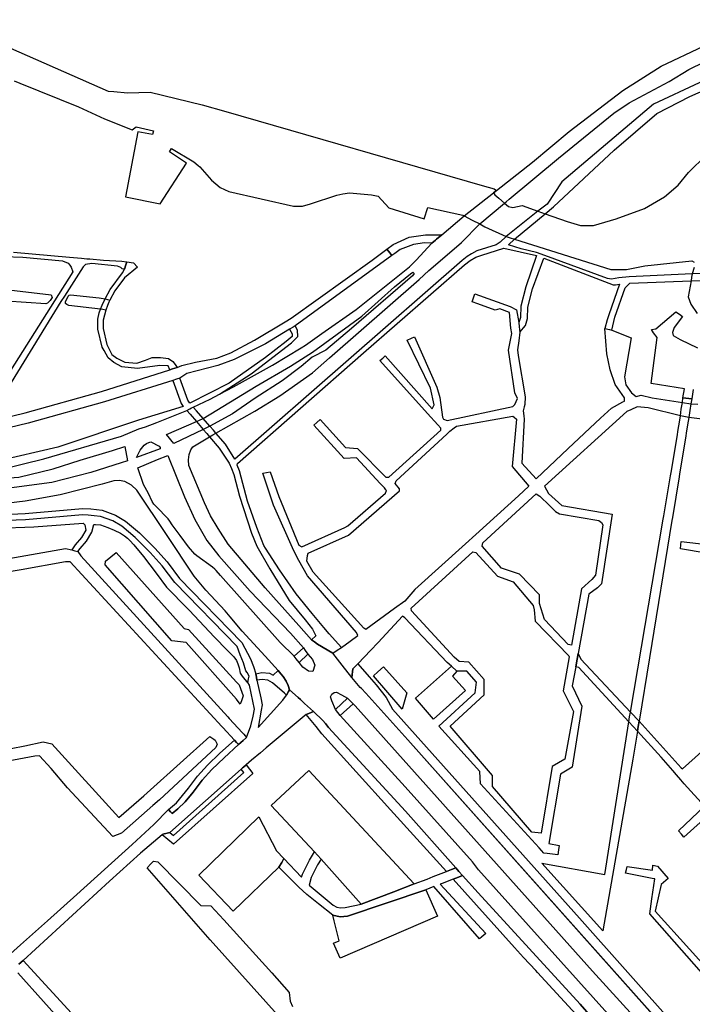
# Model space of a CAD drawing. Header units: metres. Extents: x 89872 to 99175, y 455036 to 468911.
# Tile 182 of 196: x 95569 to 96017, y 464638 to 465294. Entities that reach past the tile are written whole.
import ezdxf

# ---------------------------------------------------------------- set-up
doc = ezdxf.new("R2010")
doc.units = ezdxf.units.M
doc.layers.add('Waterdeel', color=7, linetype='Continuous', true_color=0x00aaff)
doc.layers.add('Wegdeel', color=7, linetype='Continuous', true_color=0x9a9a9a)
doc.layers.add('Wegdeel doorgaand', color=1, linetype='Continuous')

msp = doc.modelspace()

# ---------------------------------------------------------------- linework, layer by layer
at = {"layer": 'Waterdeel', "lineweight": -3}
for p, q in [((95545.7, 465115.68), (95589.79, 465110.59)), ((95586.09, 465104.57), (95559.8, 465106.47)), ((95587.16, 465105.06), (95586.09, 465104.57)), ((95588.98, 465106.93), (95587.16, 465105.06)), ((95590.32, 465108.84), (95588.98, 465106.93)), ((95589.79, 465110.59), (95590.32, 465108.84)), ((95599.18, 465104.89), (95599.2, 465105.93)), ((95600.08, 465104.08), (95599.18, 465104.89)), ((95599.2, 465105.93), (95600.97, 465109.65)), ((95600.97, 465109.65), (95601.63, 465110.36)), ((95601.63, 465110.36), (95602.53, 465110.63)), ((95602.53, 465110.63), (95621.72, 465108.72)), ((95621.72, 465108.72), (95625.63, 465107.9)), ((95625.63, 465107.9), (95627.23, 465107.49)), ((95627.23, 465107.49), (95628.8, 465107.14)), ((95628.11, 465105.77), (95627.24, 465103.46)), ((95628.8, 465107.14), (95628.11, 465105.77)), ((95601.46, 465103.46), (95600.08, 465104.08)), ((95622.52, 465101.01), (95601.46, 465103.46)), ((95624.09, 465100.82), (95622.52, 465101.01)), ((95626.07, 465100.45), (95624.09, 465100.82)), ((95627.24, 465103.46), (95626.07, 465100.45)), ((95992.87, 465088.01), (96006.18, 465099.35)), ((96006.18, 465099.35), (96008.58, 465097.66)), ((96010.65, 465096.21), (96005.06, 465088.74)), ((96008.58, 465097.66), (96010.65, 465096.21)), ((95989.85, 465087.53), (95992.87, 465088.01)), ((95991.14, 465085.24), (95989.85, 465087.53)), ((95993.62, 465082.24), (95991.14, 465085.24)), ((96005.06, 465088.74), (96003.81, 465085.6)), ((96003.81, 465085.6), (96004.43, 465083.43)), ((95989.67, 465051.48), (95993.62, 465082.24)), ((96004.43, 465083.43), (96008.91, 465080.78)), ((96008.91, 465080.78), (96020.6, 465075.32)), ((96011.84, 465047.93), (95989.67, 465051.48)), ((96010.86, 465042.06), (96011.84, 465047.93)), ((96017.73, 465047.56), (96016.7, 465041.22)), ((96010.44, 465038.95), (96010.86, 465042.06)), ((96016.7, 465041.22), (96010.86, 465042.06)), ((96010.86, 465042.06), (96016.7, 465041.22)), ((96016.7, 465041.22), (96016.18, 465038.06)), ((96009.21, 465029.99), (96009.73, 465034.39)), ((96009.73, 465034.39), (96010.44, 465038.95)), ((96015.45, 465033.53), (96014.71, 465028.99)), ((96016.18, 465038.06), (96015.45, 465033.53)), ((96007.53, 465019.56), (96008.8, 465027.03)), ((96008.8, 465027.03), (96009.21, 465029.99)), ((96014.3, 465026.51), (96013.01, 465018.61)), ((96014.71, 465028.99), (96014.3, 465026.51)), ((96002.9, 464992.26), (96007.16, 465017.4)), ((96007.16, 465017.4), (96007.53, 465019.56)), ((96012.67, 465016.5), (96008.57, 464991.3)), ((96013.01, 465018.61), (96012.67, 465016.5)), ((95997.99, 464963.34), (96002.53, 464990.12)), ((96002.53, 464990.12), (96002.9, 464992.26)), ((96008.24, 464989.25), (96003.85, 464962.29)), ((96008.57, 464991.3), (96008.24, 464989.25)), ((95975.8, 464832.65), (95997.63, 464961.22)), ((95997.63, 464961.22), (95997.99, 464963.34)), ((96003.85, 464962.29), (96003.51, 464960.18)), ((96003.51, 464960.18), (95988.62, 464868.71)), ((95625.95, 464933.15), (95632.96, 464938.9)), ((95632.96, 464938.9), (95678.27, 464888.41)), ((95625.74, 464930.74), (95625.95, 464933.15)), ((95670.2, 464880.09), (95625.74, 464930.74)), ((95678.27, 464888.41), (95681.27, 464887.61)), ((95681.27, 464887.61), (95713.14, 464852.63)), ((95679.74, 464879.01), (95670.2, 464880.09)), ((95713.19, 464841.28), (95679.74, 464879.01)), ((95807.54, 464859.38), (95811.29, 464862.67)), ((95811.29, 464862.67), (95826.88, 464845.45)), ((95988.62, 464868.71), (95981.59, 464826.48)), ((95804.57, 464856.79), (95807.54, 464859.38)), ((95823.73, 464834.53), (95804.57, 464856.79)), ((95713.14, 464852.63), (95715.01, 464850.82)), ((95715.01, 464850.82), (95717.67, 464843.43)), ((95717.67, 464843.43), (95716.5, 464840.12)), ((95826.88, 464845.45), (95823.73, 464834.53)), ((95715.59, 464837.83), (95713.19, 464841.28)), ((95716.5, 464840.12), (95715.59, 464837.83)), ((95974.68, 464826.13), (95975.24, 464829.38)), ((95975.24, 464829.38), (95975.8, 464832.65)), ((95958.71, 464724.38), (95974.68, 464826.13)), ((95981.01, 464823.03), (95980.48, 464819.82)), ((95981.59, 464826.48), (95981.01, 464823.03)), ((95655.95, 464780.81), (95695.4, 464816.36)), ((95695.4, 464816.36), (95698.1, 464814.56)), ((95980.48, 464819.82), (95977.39, 464801.22)), ((95536.79, 464803.03), (95572.08, 464810.24)), ((95572.08, 464810.24), (95584.38, 464812.75)), ((95584.38, 464812.75), (95590.2, 464811.55)), ((95590.2, 464811.55), (95634.82, 464762.43)), ((95698.1, 464814.56), (95699.01, 464813.95)), ((95699.01, 464813.95), (95700.41, 464811.35)), ((95700.41, 464811.35), (95699.41, 464808.94)), ((95578.87, 464803.23), (95508.65, 464790.28)), ((95581.88, 464803.43), (95578.87, 464803.23)), ((95589.79, 464795.11), (95581.88, 464803.43)), ((95699.41, 464808.94), (95661.89, 464774.19)), ((95977.39, 464801.22), (95957.47, 464686.8)), ((95600.46, 464782.08), (95589.79, 464795.11)), ((95630.88, 464749.62), (95600.46, 464782.08)), ((95634.82, 464762.43), (95651.46, 464776.9)), ((95651.46, 464776.9), (95655.95, 464780.81)), ((95657.51, 464770.34), (95636.59, 464751.96)), ((95661.89, 464774.19), (95657.51, 464770.34)), ((95636.59, 464751.96), (95630.88, 464749.62)), ((95653.66, 464728.82), (95656.23, 464731.49)), ((95656.23, 464731.49), (95658, 464733.34)), ((95658, 464733.34), (95660.71, 464732.8)), ((95660.71, 464732.8), (95689.45, 464703.7)), ((95957.47, 464686.8), (95916.83, 464731.98)), ((95916.83, 464731.98), (95958.71, 464724.38)), ((95695.77, 464680.92), (95653.66, 464728.82)), ((95689.45, 464703.7), (95696.13, 464703.52)), ((95696.13, 464703.52), (95704.68, 464694.16)), ((95704.68, 464694.16), (95736.8, 464658.97)), ((95742.58, 464628.78), (95695.77, 464680.92)), ((95736.8, 464658.97), (95748.36, 464645.78)), ((95748.36, 464645.78), (95749.09, 464639.99)), ((95749.09, 464639.99), (95750.53, 464636.38))]:
    msp.add_line(p, q, dxfattribs=at)
for points in [[(95519.54, 465293.93), (95627.61, 465246.41), (95631.49, 465246.04), (95640.56, 465245.16), (95655.61, 465245.58), (95690.29, 465237.22), (95706.02, 465232.69), (95876.99, 465183.52), (95885.02, 465181.21), (95886.57, 465180.14), (95884.59, 465178.59), (95885.42, 465177.34), (95888.09, 465175.04), (95891.96, 465171.68), (95894.57, 465169.43), (95897.52, 465168.88), (95903.57, 465170.03), (95914.01, 465166.37), (95916.5, 465165.5), (95919.07, 465164.6), (95933.6, 465159.51), (95942.51, 465156.8), (95951.2, 465156.8), (95966.41, 465161.14), (95985.1, 465168.1), (95998.57, 465175.92), (96007.7, 465183.75), (96014.65, 465192.01), (96026.3, 465203.66)], [(95565.07, 465253.19), (95568.73, 465251.71), (95608, 465235.79), (95625.15, 465227.95), (95643.71, 465220.54), (95646.4, 465222.62), (95657.79, 465219.8), (95657.3, 465217.48), (95647.5, 465219.19), (95639.17, 465175.82), (95662.45, 465171.16), (95679.85, 465198.24), (95668.57, 465205.84), (95669.8, 465208.04), (95684.74, 465199.22), (95687.62, 465196.86), (95688.79, 465195.91), (95696.51, 465187.09), (95702.34, 465182.19), (95708.22, 465179.37), (95751.21, 465169.69), (95757.22, 465169.69), (95762.49, 465171.16), (95780.05, 465177.04), (95784.1, 465177.9), (95788.63, 465178.51), (95803.21, 465177.16), (95807.74, 465176.31), (95814.72, 465168.47), (95838.24, 465161.36), (95840.74, 465168.85), (95864.13, 465163.65), (95865.06, 465163.17), (95870.29, 465160.46), (95875.36, 465157.84), (95878.84, 465156.03), (95893.02, 465149.47), (95895.73, 465148.6), (95898.61, 465147.7), (95962.81, 465127.44), (95973.26, 465127.57), (95985.54, 465129.84), (96016.83, 465133.32), (96018.26, 465132.48)], [(96018.26, 465128.93), (96016.91, 465124.63), (96016.63, 465122.32), (96016.36, 465120.03), (96014.38, 465109.36), (96016, 465104.29), (96020.3, 465098.28)]]:
    msp.add_lwpolyline(points, dxfattribs=at)
at = {"layer": 'Wegdeel'}
for p, q in [((96015.45, 465242.77), (96095.4, 465278.25)), ((96067.43, 465273.22), (95997.89, 465240.82)), ((95993.49, 465231.5), (96015.45, 465242.77)), ((95991.19, 465237.65), (95930.21, 465185.99)), ((95997.89, 465240.82), (95991.19, 465237.65)), ((95964.95, 465206.91), (95993.49, 465231.5)), ((95924.5, 465169.29), (95964.95, 465206.91)), ((95930.21, 465185.99), (95920.24, 465170.91)), ((95920.24, 465170.91), (95914.01, 465166.37)), ((95914.01, 465166.37), (95893.02, 465149.47)), ((95898.61, 465147.7), (95919.07, 465164.6)), ((95919.07, 465164.6), (95924.5, 465169.29)), ((95817.57, 465144.13), (95828.35, 465149.14)), ((95828.35, 465149.14), (95839.23, 465150.66)), ((95838.57, 465145.28), (95831.14, 465144.22)), ((95843.43, 465145.05), (95838.57, 465145.28)), ((95839.23, 465150.66), (95850.04, 465150.59)), ((95845.93, 465147.14), (95843.43, 465145.05)), ((95846.53, 465147.65), (95845.93, 465147.14)), ((95850.04, 465150.59), (95846.53, 465147.65)), ((95888.9, 465145.74), (95886.32, 465143.99)), ((95893.02, 465149.47), (95888.9, 465145.74)), ((95894.45, 465143.9), (95898.61, 465147.7)), ((95813.54, 465141.1), (95817.57, 465144.13)), ((95815.38, 465138.63), (95813.54, 465141.1)), ((95816.79, 465136.75), (95815.38, 465138.63)), ((95818.73, 465138.16), (95816.79, 465136.75)), ((95822.34, 465140.78), (95818.73, 465138.16)), ((95831.14, 465144.22), (95822.34, 465140.78)), ((95869.97, 465138.03), (95866.96, 465136.13)), ((95873.35, 465139.88), (95869.97, 465138.03)), ((95886.32, 465143.99), (95873.35, 465139.88)), ((95876.7, 465137.14), (95891.44, 465141.65)), ((95891.44, 465141.65), (95913.12, 465136.78)), ((95903.08, 465141.31), (95894.45, 465143.9)), ((95913.2, 465138.87), (95903.08, 465141.31)), ((95918.82, 465136.87), (95913.2, 465138.87)), ((95639.55, 465130.7), (95640.11, 465132.56)), ((95640.11, 465132.56), (95644.66, 465132)), ((95644.66, 465132), (95647.23, 465129.01)), ((95863.61, 465133.52), (95712.05, 465001.18)), ((95866.96, 465136.13), (95863.61, 465133.52)), ((95865.11, 465130.51), (95868.89, 465133.44)), ((95868.89, 465133.44), (95872.81, 465135.66)), ((95872.81, 465135.66), (95876.7, 465137.14)), ((95913.12, 465136.78), (95906.04, 465115.84)), ((95910.55, 465114.68), (95918.06, 465134.97)), ((95918.06, 465134.97), (95964.24, 465117.24)), ((95960.55, 465121.57), (95918.82, 465136.87)), ((95629.03, 465114.13), (95637.27, 465125.37)), ((95637.27, 465125.37), (95638.65, 465127.76)), ((95638.65, 465127.76), (95639.55, 465130.7)), ((95647.23, 465129.01), (95638.66, 465121.84)), ((95797.79, 465072.03), (95865.11, 465130.51)), ((96016.91, 465124.63), (95975, 465122.66)), ((96031.68, 465125.06), (96016.91, 465124.63)), ((95638.66, 465121.84), (95632.03, 465113.17)), ((95963.14, 465121.04), (95960.55, 465121.57)), ((95968.07, 465122.05), (95963.14, 465121.04)), ((95975, 465122.66), (95968.07, 465122.05)), ((95972.32, 465115.21), (95975.39, 465118.28)), ((95975.39, 465118.28), (96016.36, 465120.03)), ((96016.36, 465120.03), (96031.01, 465120.4)), ((95625.63, 465107.9), (95629.03, 465114.13)), ((95632.03, 465113.17), (95628.8, 465107.14)), ((95906.04, 465115.84), (95902.71, 465102.98)), ((95907.35, 465102.32), (95910.55, 465114.68)), ((95968.46, 465117.63), (95961.4, 465097.27)), ((95964.24, 465117.24), (95965.78, 465117.38)), ((95965.43, 465095.66), (95972.32, 465115.21)), ((95965.78, 465117.38), (95968.46, 465117.63)), ((95623.59, 465103.77), (95625.63, 465107.9)), ((95628.11, 465105.77), (95627.24, 465103.46)), ((95628.8, 465107.14), (95628.11, 465105.77)), ((95620.9, 465094.35), (95621.77, 465098.7)), ((95621.77, 465098.7), (95622.52, 465101.01)), ((95622.52, 465101.01), (95623.59, 465103.77)), ((95626.07, 465100.45), (95624.43, 465093.69)), ((95627.24, 465103.46), (95626.07, 465100.45)), ((95902.71, 465102.98), (95902.47, 465095.51)), ((95907.11, 465094.83), (95907.35, 465102.32)), ((95620.9, 465087.72), (95620.9, 465094.35)), ((95624.43, 465093.69), (95624.32, 465088.12)), ((95902.47, 465095.51), (95901.34, 465092.14)), ((95901.34, 465092.14), (95901.68, 465089.25)), ((95905.88, 465090.17), (95907.11, 465094.83)), ((95960.23, 465093.9), (95958.85, 465088.16)), ((95961.4, 465097.27), (95960.23, 465093.9)), ((95963.46, 465087.17), (95965.43, 465095.66)), ((95623.68, 465075.84), (95620.9, 465087.72)), ((95624.32, 465088.12), (95626.78, 465077.53)), ((95750.92, 465089.1), (95748.53, 465087.66)), ((95748.53, 465087.66), (95750.31, 465084.64)), ((95752.44, 465090.03), (95750.92, 465089.1)), ((95753.8, 465087.1), (95752.44, 465090.03)), ((95754.14, 465082.75), (95753.8, 465087.1)), ((95901.68, 465089.25), (95902.08, 465085.76)), ((95902.08, 465085.76), (95905.88, 465090.17)), ((95958.85, 465088.16), (95961.82, 465087.52)), ((95961.82, 465087.52), (95963.46, 465087.17)), ((95746.37, 465079.44), (95732.49, 465068.77)), ((95750.31, 465082.75), (95746.37, 465079.44)), ((95750, 465078.61), (95754.14, 465082.75)), ((95750.31, 465084.64), (95750.31, 465082.75)), ((95624.97, 465073.49), (95623.68, 465075.84)), ((95627.64, 465068.66), (95624.97, 465073.49)), ((95626.78, 465077.53), (95628.39, 465074.37)), ((95628.39, 465074.37), (95630.21, 465070.78)), ((95722.95, 465057.99), (95750, 465078.61)), ((95631.38, 465065.56), (95627.64, 465068.66)), ((95630.21, 465070.78), (95633.53, 465068.43)), ((95636.84, 465062.56), (95631.38, 465065.56)), ((95633.53, 465068.43), (95638.88, 465065.65)), ((95638.88, 465065.65), (95646.69, 465065.11)), ((95646.69, 465065.11), (95652.47, 465067.04)), ((95652.47, 465067.04), (95657.07, 465068.75)), ((95657.07, 465068.75), (95662.64, 465068.75)), ((95662.64, 465068.75), (95667.99, 465068.11)), ((95667.99, 465068.11), (95670.77, 465066.29)), ((95670.77, 465066.29), (95672.38, 465064.15)), ((95732.49, 465068.77), (95708.24, 465051.67)), ((95713.79, 464998.16), (95797.79, 465072.03)), ((95647.33, 465061.6), (95636.84, 465062.56)), ((95662.21, 465063.53), (95647.33, 465061.6)), ((95667.67, 465063.31), (95662.21, 465063.53)), ((95668.86, 465060.67), (95667.67, 465063.31)), ((95670.52, 465061.21), (95668.86, 465060.67)), ((95673.68, 465062.25), (95670.52, 465061.21)), ((95672.38, 465064.15), (95673.68, 465062.25)), ((95673.2, 465054.43), (95670.72, 465053.61)), ((95670.72, 465053.61), (95676.39, 465038.32)), ((95675.48, 465055.18), (95673.2, 465054.43)), ((95680.88, 465040.46), (95675.48, 465055.18)), ((95701.88, 465044.36), (95722.95, 465057.99)), ((95708.24, 465051.67), (95682.13, 465038.52)), ((95682.13, 465038.52), (95680.88, 465040.46)), ((95684.44, 465035.84), (95695.64, 465041.09)), ((95695.64, 465041.09), (95701.88, 465044.36)), ((95677.78, 465036.29), (95647.9, 465027.1)), ((95660.01, 465025.47), (95680.05, 465033.65)), ((95676.39, 465038.32), (95677.78, 465036.29)), ((95680.05, 465033.65), (95682.24, 465031.11)), ((95686.6, 465033.31), (95684.44, 465035.84)), ((95690.97, 465028.26), (95686.6, 465033.31)), ((95647.9, 465027.1), (95594.23, 465009.23)), ((95682.24, 465031.11), (95686.47, 465026.21)), ((95686.47, 465026.21), (95691.1, 465020.84)), ((95695.46, 465023.07), (95690.97, 465028.26)), ((95636.55, 465016.48), (95648.19, 465021.26)), ((95648.19, 465021.26), (95652.47, 465022.61)), ((95652.47, 465022.61), (95660.01, 465025.47)), ((95691.1, 465020.84), (95693.35, 465018.24)), ((95697.81, 465020.34), (95695.46, 465023.07)), ((95699.51, 465018.37), (95697.81, 465020.34)), ((95584.73, 465001.28), (95636.55, 465016.48)), ((95693.35, 465018.24), (95695.19, 465016.1)), ((95695.19, 465016.1), (95701.7, 465008.55)), ((95705.83, 465011.04), (95699.51, 465018.37)), ((95594.23, 465009.23), (95524.21, 464992.83)), ((95701.7, 465008.55), (95703.49, 465005.73)), ((95712.05, 465001.18), (95705.83, 465011.04)), ((95556.8, 464994.42), (95584.73, 465001.28)), ((95703.49, 465005.73), (95708.4, 464998.5)), ((95708.4, 464998.5), (95709.79, 464994.97)), ((95709.79, 464994.97), (95711.35, 464990.89)), ((95713.73, 464997.19), (95713.79, 464998.16)), ((95715.19, 464993.39), (95713.73, 464997.19)), ((95720.46, 464973.13), (95715.19, 464993.39)), ((95711.35, 464990.89), (95715.17, 464976.46)), ((95715.17, 464976.46), (95723.17, 464951.79)), ((95726.73, 464955.61), (95720.46, 464973.13)), ((95572.65, 464960.8), (95425.31, 464955.48)), ((95610.57, 464964), (95572.65, 464960.8)), ((95614.25, 464963.83), (95610.57, 464964)), ((95618.29, 464963.48), (95614.25, 464963.83)), ((95622.63, 464963), (95618.29, 464963.48)), ((95630.77, 464959.95), (95622.63, 464963)), ((95534.99, 464954.41), (95578.02, 464956.08)), ((95578.02, 464956.08), (95611.12, 464958.54)), ((95611.12, 464958.54), (95612.19, 464957.47)), ((95612.19, 464957.47), (95612.86, 464953.91)), ((95616.75, 464952.53), (95618.05, 464957.55)), ((95618.05, 464957.55), (95619.18, 464957.57)), ((95619.18, 464957.57), (95622.61, 464957.42)), ((95622.61, 464957.42), (95627.46, 464955.63)), ((95627.46, 464955.63), (95631.66, 464953.9)), ((95636.76, 464956.46), (95630.77, 464959.95)), ((95645.71, 464948.96), (95636.76, 464956.46)), ((95731.45, 464943.64), (95726.73, 464955.61)), ((95609.86, 464948.91), (95605.68, 464944.15)), ((95612.86, 464953.91), (95609.86, 464948.91)), ((95613.14, 464946.52), (95616.75, 464952.53)), ((95631.66, 464953.9), (95635.8, 464951.8)), ((95635.8, 464951.8), (95638.58, 464949.97)), ((95638.58, 464949.97), (95640.6, 464948.46)), ((95640.6, 464948.46), (95642.13, 464947.03)), ((95655.65, 464939.02), (95645.71, 464948.96)), ((95723.17, 464951.79), (95726.76, 464943.13)), ((95507.75, 464925.33), (95599.28, 464941.62)), ((95599.28, 464941.62), (95603.46, 464940.64)), ((95605.68, 464944.15), (95603.46, 464940.64)), ((95607.53, 464939.51), (95608.93, 464941.71)), ((95608.93, 464941.71), (95613.14, 464946.52)), ((95642.13, 464947.03), (95644.85, 464944.1)), ((95644.85, 464944.1), (95651.24, 464936.28)), ((95726.76, 464943.13), (95735.43, 464928.13)), ((95732.61, 464941.83), (95731.45, 464943.64)), ((95741.81, 464927.45), (95732.61, 464941.83)), ((95603.46, 464940.64), (95605.38, 464940.11)), ((95603.46, 464940.64), (95605.38, 464940.11)), ((95605.38, 464940.11), (95607.53, 464939.51)), ((95605.38, 464940.11), (95607.53, 464939.51)), ((95607.53, 464939.51), (95609.54, 464936.7)), ((95609.54, 464936.7), (95707.37, 464829.51)), ((95651.24, 464936.28), (95659.63, 464925.16)), ((95663.71, 464930), (95655.65, 464939.02)), ((95599.18, 464932.83), (95569.66, 464927.48)), ((95602.31, 464932.71), (95599.18, 464932.83)), ((95703.45, 464823.03), (95602.31, 464932.71)), ((95672.03, 464918.91), (95663.71, 464930)), ((95735.43, 464928.13), (95748.32, 464906.99)), ((95569.66, 464927.48), (95520.56, 464919.07)), ((95659.63, 464925.16), (95666.66, 464915.93)), ((95752.91, 464911.45), (95741.81, 464927.45)), ((95666.66, 464915.93), (95667.39, 464915.04)), ((95667.39, 464915.04), (95679.81, 464902.31)), ((95713.78, 464876.24), (95672.03, 464918.91)), ((95763.76, 464898.3), (95752.91, 464911.45)), ((95679.81, 464902.31), (95681.57, 464900.46)), ((95748.32, 464906.99), (95758.99, 464894.01)), ((95681.57, 464900.46), (95698.51, 464882.62)), ((95771.42, 464889.03), (95763.76, 464898.3)), ((95758.99, 464894.01), (95763.95, 464887.97)), ((95774.92, 464884.73), (95771.42, 464889.03)), ((95698.51, 464882.62), (95706.92, 464873.97)), ((95766.03, 464883.51), (95763.33, 464880.84)), ((95763.95, 464887.97), (95766.03, 464883.51)), ((95783.15, 464875.65), (95774.92, 464884.73)), ((95715.62, 464870.65), (95713.78, 464876.24)), ((95751.61, 464869.98), (95757.81, 464875.41)), ((95757.81, 464875.41), (95759.03, 464873.75)), ((95763.33, 464880.84), (95765.12, 464879.4)), ((95765.12, 464879.4), (95767.14, 464877.76)), ((95767.14, 464877.76), (95777.37, 464871.81)), ((95780.36, 464873.8), (95783.15, 464875.65)), ((95706.92, 464873.97), (95711.45, 464869.48)), ((95711.45, 464869.48), (95713.15, 464866.98)), ((95717.88, 464865.34), (95715.62, 464870.65)), ((95753.01, 464868.16), (95751.61, 464869.98)), ((95760.88, 464871.24), (95754.91, 464865.69)), ((95759.03, 464873.75), (95760.88, 464871.24)), ((95777.37, 464871.81), (95780.36, 464873.8)), ((95940.33, 464867.8), (95941.01, 464871.6)), ((95941.01, 464871.6), (95942.74, 464867.83)), ((95713.15, 464866.98), (95714.18, 464864.73)), ((95714.18, 464864.73), (95714.92, 464862.13)), ((95719.56, 464860.12), (95717.88, 464865.34)), ((95754.91, 464865.69), (95753.01, 464868.16)), ((95790.85, 464861.37), (95794.2, 464864.86)), ((95794.2, 464864.86), (95801.71, 464856.14)), ((95832.46, 464841.83), (95856.45, 464863.3)), ((95856.45, 464863.3), (95860.18, 464859.94)), ((95939.45, 464862.86), (95940.33, 464867.8)), ((95941.53, 464862.28), (95939.45, 464862.86)), ((95974.68, 464826.13), (95941.53, 464862.28)), ((95942.74, 464867.83), (95975.8, 464832.65)), ((95714.92, 464862.13), (95715.77, 464858.65)), ((95715.77, 464858.65), (95716.9, 464856.64)), ((95716.9, 464856.64), (95717.17, 464856.26)), ((95717.17, 464856.26), (95717.57, 464855.69)), ((95717.57, 464855.69), (95720.04, 464852.73)), ((95720.23, 464859.02), (95719.56, 464860.12)), ((95721.68, 464856.58), (95720.23, 464859.02)), ((95721.26, 464854.78), (95721.68, 464856.58)), ((95726.04, 464857.99), (95730.13, 464859.03)), ((95726.53, 464855.92), (95726.04, 464857.99)), ((95726.84, 464853.78), (95726.53, 464855.92)), ((95730.13, 464859.03), (95735.24, 464858.53)), ((95735.24, 464858.53), (95737.64, 464857.25)), ((95737.64, 464857.25), (95740.95, 464860.42)), ((95740.95, 464860.42), (95742.85, 464858.18)), ((95742.85, 464858.18), (95744.38, 464856.38)), ((95744.38, 464856.38), (95746.3, 464853.21)), ((95790.05, 464855.75), (95790.85, 464861.37)), ((95795.71, 464849.03), (95790.05, 464855.75)), ((95801.71, 464856.14), (95806.24, 464850.75)), ((95860.18, 464859.94), (95857.17, 464856.44)), ((95857.17, 464856.44), (95865.91, 464847.09)), ((95720.04, 464852.73), (95720.68, 464852.27)), ((95720.68, 464852.27), (95721.26, 464854.78)), ((95730.24, 464854.26), (95726.84, 464853.78)), ((95734.04, 464853.81), (95730.24, 464854.26)), ((95737.33, 464852.06), (95734.04, 464853.81)), ((95745.23, 464845.32), (95737.33, 464852.06)), ((95746.3, 464853.21), (95747.72, 464850.29)), ((95747.72, 464850.29), (95748.62, 464847.51)), ((95806.24, 464850.75), (95812.98, 464842.41)), ((95746.59, 464843.97), (95745.23, 464845.32)), ((95747.97, 464846.22), (95746.59, 464843.97)), ((95748.62, 464847.51), (95747.97, 464846.22)), ((95796.45, 464848.3), (95795.71, 464849.03)), ((95799.45, 464845.3), (95796.45, 464848.3)), ((95827.51, 464814.12), (95799.45, 464845.3)), ((95865.91, 464847.09), (95844.51, 464827.8)), ((95779.17, 464834.33), (95787.26, 464841.8)), ((95790.93, 464838.13), (95782.36, 464830.41)), ((95787.26, 464841.8), (95788.68, 464840.38)), ((95788.68, 464840.38), (95790.93, 464838.13)), ((95812.98, 464842.41), (95817.27, 464834.45)), ((95844.51, 464827.8), (95832.46, 464841.83)), ((95707.37, 464829.51), (95708.45, 464828.33)), ((95759.63, 464830.95), (95761.47, 464831.77)), ((95766.31, 464822.93), (95759.63, 464830.95)), ((95761.47, 464831.77), (95764.46, 464833.1)), ((95764.46, 464833.1), (95770.84, 464827.1)), ((95780.72, 464832.42), (95779.17, 464834.33)), ((95782.36, 464830.41), (95780.72, 464832.42)), ((95817.27, 464834.45), (95941.84, 464695.31)), ((95975.8, 464832.65), (95981.59, 464826.48)), ((95704.01, 464822.42), (95703.45, 464823.03)), ((95708.45, 464828.33), (95717.2, 464818.77)), ((95770.1, 464818.15), (95766.31, 464822.93)), ((95770.84, 464827.1), (95772.49, 464825.07)), ((95772.49, 464825.07), (95774.64, 464822.44)), ((95980.48, 464819.82), (95974.68, 464826.13)), ((95981.01, 464823.03), (95980.48, 464819.82)), ((95981.59, 464826.48), (95981.01, 464823.03)), ((95711.83, 464813.91), (95704.01, 464822.42)), ((95717.2, 464818.77), (95718.04, 464817.85)), ((95718.04, 464817.85), (95719.93, 464815.78)), ((95815.83, 464767.42), (95770.1, 464818.15)), ((95774.64, 464822.44), (95825.97, 464766.57)), ((95702.2, 464805.19), (95711.83, 464813.91)), ((95714.56, 464810.92), (95711.46, 464808.11)), ((95713.28, 464812.32), (95711.83, 464813.91)), ((95711.83, 464813.91), (95713.28, 464812.32)), ((95714.56, 464810.92), (95713.28, 464812.32)), ((95713.28, 464812.32), (95714.56, 464810.92)), ((95717.71, 464813.77), (95714.56, 464810.92)), ((95719.93, 464815.78), (95717.71, 464813.77)), ((96012.68, 464606.38), (95827.51, 464814.12)), ((95693.95, 464797.18), (95702.2, 464805.19)), ((95708.07, 464805.05), (95704.97, 464802.24)), ((95711.46, 464808.11), (95708.07, 464805.05)), ((95687.33, 464789.86), (95693.95, 464797.18)), ((95704.97, 464802.24), (95696.87, 464794.36)), ((95717.9, 464795.97), (95719.73, 464797.54)), ((95719.73, 464797.54), (95724.2, 464791.71)), ((95724.2, 464791.71), (95671.2, 464744.51)), ((95671.34, 464750.42), (95718.01, 464792.33)), ((95696.87, 464794.36), (95690.44, 464787.26)), ((95716.3, 464794.56), (95717.3, 464795.45)), ((95718.01, 464792.33), (95716.3, 464794.56)), ((95717.3, 464795.45), (95717.9, 464795.97)), ((95736.4, 464770.45), (95761.36, 464793.68)), ((95761.36, 464793.68), (95831.71, 464718.09)), ((95681.18, 464781.84), (95687.33, 464789.86)), ((95690.44, 464787.26), (95684.35, 464779.33)), ((95673.16, 464772.1), (95681.18, 464781.84)), ((95684.35, 464779.33), (95679.01, 464772.8)), ((95667.81, 464767.75), (95673.16, 464772.1)), ((95679.01, 464772.8), (95674.2, 464768.15)), ((95765.24, 464739.46), (95736.4, 464770.45)), ((95669.26, 464766.21), (95667.81, 464767.75)), ((95670.37, 464765.02), (95669.26, 464766.21)), ((95674.2, 464768.15), (95670.37, 464765.02)), ((95853.16, 464726.43), (95815.83, 464767.42)), ((95825.97, 464766.57), (95859.43, 464728.87)), ((95688.01, 464723.89), (95728.01, 464762.77)), ((95728.01, 464762.77), (95739.98, 464740.11)), ((95663.57, 464750.86), (95664.04, 464751.25)), ((95671.2, 464744.51), (95663.57, 464750.86)), ((95664.04, 464751.25), (95666.95, 464752)), ((95666.95, 464752), (95668.82, 464752.47)), ((95668.82, 464752.47), (95671.34, 464750.42)), ((95739.98, 464740.11), (95744.85, 464734.99)), ((95761.83, 464733.95), (95765.24, 464739.46)), ((95765.24, 464739.46), (95767.25, 464737.29)), ((95767.25, 464737.29), (95765.24, 464739.46)), ((95741.51, 464729.26), (95743.37, 464732.47)), ((95743.37, 464732.47), (95741.51, 464729.26)), ((95743.37, 464732.47), (95744.85, 464734.99)), ((95744.85, 464734.99), (95743.37, 464732.47)), ((95744.85, 464734.99), (95756.64, 464722.58)), ((95757.21, 464724.71), (95761.83, 464733.95)), ((95767.25, 464737.29), (95769.67, 464734.7)), ((95769.67, 464734.7), (95767.25, 464737.29)), ((95769.67, 464734.7), (95767.31, 464730.89)), ((95796.26, 464704.73), (95769.67, 464734.7)), ((95741.51, 464729.26), (95711.02, 464700.03)), ((95754.89, 464716), (95741.51, 464729.26)), ((95756.64, 464722.58), (95757.21, 464724.71)), ((95767.31, 464730.89), (95763.1, 464722.48)), ((95844.3, 464722.98), (95853.16, 464726.43)), ((95853.16, 464726.43), (95856.59, 464727.76)), ((95856.59, 464727.76), (95853.16, 464726.43)), ((95856.59, 464727.76), (95859.43, 464728.87)), ((95859.43, 464728.87), (95856.59, 464727.76)), ((95859.43, 464728.87), (95861.53, 464726.5)), ((95861.53, 464726.5), (95863.94, 464723.78)), ((95711.02, 464700.03), (95688.01, 464723.89)), ((95763.1, 464722.48), (95761.71, 464717.25)), ((95818.12, 464712.81), (95831.71, 464718.09)), ((95831.71, 464718.09), (95818.12, 464712.81)), ((95831.71, 464718.09), (95840.23, 464721.4)), ((95840.23, 464721.4), (95844.3, 464722.98)), ((95850.23, 464718.45), (95848.96, 464717.96)), ((95848.96, 464717.96), (95879.37, 464685.16)), ((95857.76, 464721.38), (95850.23, 464718.45)), ((95861.17, 464722.7), (95857.76, 464721.38)), ((95857.76, 464721.38), (95861.17, 464722.7)), ((95898.55, 464675.81), (95857.76, 464721.38)), ((95863.94, 464723.78), (95861.17, 464722.7)), ((95861.17, 464722.7), (95863.94, 464723.78)), ((95863.94, 464723.78), (95874.25, 464712.16)), ((95760.04, 464710.99), (95754.89, 464716)), ((95761.71, 464717.25), (95777.62, 464704.05)), ((95839.36, 464714.23), (95787.23, 464696.56)), ((95787.23, 464696.56), (95839.36, 464714.23)), ((95796.26, 464704.73), (95818.12, 464712.81)), ((95818.12, 464712.81), (95796.26, 464704.73)), ((95844.69, 464716.3), (95839.36, 464714.23)), ((95839.36, 464714.23), (95847.14, 464696.75)), ((95867.56, 464690.13), (95844.69, 464716.3)), ((95874.25, 464712.16), (95942.4, 464638.09)), ((95767.8, 464704.85), (95760.04, 464710.99)), ((95777.37, 464697.28), (95767.8, 464704.85)), ((95785.59, 464702.36), (95796.26, 464704.73)), ((95777.62, 464704.05), (95780.08, 464702.53)), ((95780.08, 464702.53), (95782.45, 464702.19)), ((95782.45, 464702.19), (95785.59, 464702.36)), ((95782.3, 464696.27), (95777.37, 464697.28)), ((95778.3, 464693.64), (95777.37, 464697.28)), ((95777.37, 464697.28), (95782.3, 464696.27)), ((95781.72, 464680.32), (95778.3, 464693.64)), ((95787.23, 464696.56), (95782.3, 464696.27)), ((95782.3, 464696.27), (95787.23, 464696.56)), ((95847.14, 464696.75), (95782.44, 464668.58)), ((95941.84, 464695.31), (96009.93, 464619.01)), ((95875.14, 464681.46), (95867.56, 464690.13)), ((95879.37, 464685.16), (95876.76, 464682.88)), ((95777.95, 464678.58), (95781.72, 464680.32)), ((95782.44, 464668.58), (95777.95, 464678.58)), ((95876.76, 464682.88), (95875.14, 464681.46)), ((95904.64, 464669.19), (95898.55, 464675.81)), ((95912.73, 464660.39), (95904.64, 464669.19)), ((95913.92, 464659.09), (95912.73, 464660.39)), ((95976.87, 464590.91), (95913.92, 464659.09)), ((95942.4, 464638.09), (95988.12, 464585.46))]:
    msp.add_line(p, q, dxfattribs=at)
for points in [[(95546.55, 465025.87), (95572.41, 465032.09), (95623.13, 465046.3), (95668.86, 465060.67), (95670.52, 465061.21), (95673.68, 465062.25), (95676.87, 465063.57), (95685.95, 465065.84), (95700.13, 465068.39), (95709.49, 465071.89), (95725.19, 465080.4), (95745.63, 465092.66), (95749.74, 465095.13), (95803.58, 465133.64), (95813.54, 465141.1), (95815.38, 465138.63), (95816.79, 465136.75), (95752.44, 465090.03), (95750.92, 465089.1), (95748.53, 465087.66), (95732.58, 465078.02), (95711.78, 465067.52), (95700.72, 465063.64), (95680.01, 465058.16), (95675.48, 465055.18), (95673.2, 465054.43), (95670.72, 465053.61), (95625.2, 465039.32), (95574.25, 465025.04), (95540.95, 465017.04)], [(95564.54, 465139.14), (95601.96, 465135.72), (95609.83, 465135.01), (95613.35, 465134.68), (95615.49, 465134.49), (95624.51, 465133.66), (95636.83, 465132.99), (95640.11, 465132.56), (95639.55, 465130.7), (95638.65, 465127.76), (95636.99, 465127.97), (95636.18, 465128.9), (95633.95, 465129.78), (95616.78, 465131.41), (95612.64, 465130.93), (95610.95, 465129.3), (95598.54, 465109.78), (95596.07, 465106.24), (95557.07, 465042.45)], [(96025.32, 465027.64), (96014.71, 465028.99), (96009.21, 465029.99), (95987.73, 465035.33), (95980.29, 465035.93), (95976.02, 465034.05), (95973.47, 465032.92), (95918.45, 464983.03), (95921.26, 464978.18), (95930, 464970.3), (95963.75, 464964.45), (95956.52, 464918), (95953.8, 464915.37), (95948.08, 464911.28), (95941.01, 464871.6), (95940.33, 464867.8), (95939.45, 464862.86), (95937.01, 464850.01), (95943.34, 464836.57), (95937.01, 464795.96), (95929.18, 464791.28), (95921.35, 464745.12), (95928.27, 464743.66), (95927.85, 464740.74), (95927.37, 464737.53), (95920.29, 464738.41), (95918.03, 464738.7), (95914.95, 464742.07), (95875.85, 464784.86), (95875.55, 464793.04), (95848.13, 464823.13), (95872.23, 464845.34), (95873.14, 464852.64), (95866.81, 464859.94), (95860.18, 464859.94), (95856.45, 464863.3), (95853.77, 464865.7), (95825.45, 464895.5), (95823.8, 464896.46), (95807.57, 464878.87), (95802.52, 464873.56), (95798.51, 464869.37), (95794.2, 464864.86), (95790.85, 464861.37), (95790.05, 464855.75), (95783.58, 464863.95), (95777.37, 464871.81), (95780.36, 464873.8), (95783.15, 464875.65), (95788.99, 464879.89), (95794.09, 464883.66), (95793.17, 464885.74), (95760.49, 464923.32), (95754.68, 464933.57), (95751.42, 464940.07), (95737.98, 464970.38), (95730.7, 464991.74), (95733.13, 464992.16), (95735.62, 464992.58), (95741.42, 464976.15), (95754.71, 464943.79), (95756.73, 464942.66), (95785.36, 464955.56), (95787.39, 464956.69), (95812.55, 464978.56), (95813.12, 464980.24), (95812.75, 464980.78), (95811.97, 464981.92), (95809.08, 464985.01), (95793.24, 465001.91), (95784.91, 465001.57), (95764.76, 465023.8), (95766.84, 465025.64), (95768.93, 465027.5), (95785.95, 465008.98), (95793.94, 465008.31), (95812.69, 464989.11), (95813.46, 464989.11), (95814.77, 464989.11), (95849.51, 465020.43), (95849.51, 465021.78), (95847.44, 465024.07), (95840.64, 465031.62), (95808.87, 465066.91), (95810.68, 465068.49), (95812.34, 465069.94), (95843.6, 465034.58), (95844.99, 465037.27), (95842.56, 465048.38), (95826.93, 465080.38), (95829.96, 465081.84), (95831.79, 465082.73), (95846.73, 465049.06), (95848.81, 465042.32), (95850.55, 465029.19), (95851.24, 465027.84), (95853.67, 465026.83), (95897.43, 465036.26), (95898.75, 465037.54), (95900.56, 465041.65), (95898.82, 465045.35), (95894.65, 465073.64), (95896.74, 465084.76), (95896.01, 465088.51), (95895.32, 465098.93), (95888.72, 465101.29), (95885.65, 465100.47), (95874.09, 465104.64), (95870.32, 465105.99), (95872.16, 465111.34), (95895.77, 465102.92), (95899.93, 465100.6), (95901.34, 465092.14), (95901.68, 465089.25), (95902.08, 465085.76), (95901.53, 465080.05), (95900.56, 465073.98), (95900.9, 465070.27), (95905.77, 465042.66), (95905.42, 465037.61), (95905.04, 465036.04), (95904.38, 465033.23), (95904.8, 465029.98), (95905.07, 465027.84), (95903.34, 464998.54), (95913.08, 464988), (95934.24, 465008.31), (95955.79, 465028.41), (95963.23, 465035.03), (95970.68, 465039.24), (95971.92, 465039.79), (95971.92, 465041.94), (95965.71, 465050.97), (95962.3, 465060.59), (95960.13, 465071.41), (95958.85, 465088.16), (95961.82, 465087.52), (95963.46, 465087.17), (95976.26, 465081.94), (95971.92, 465056.08), (95972.85, 465050.66), (95976.57, 465045.25), (95979.66, 465042.92), (95983.08, 465043.75), (95990.21, 465041.94), (96010.44, 465038.95), (96016.18, 465038.06), (96020.79, 465037.69)], [(96026.41, 464938.57), (96009.28, 464941.43), (96009.44, 464943.99), (96009.58, 464946.3), (96027.06, 464944.33)], [(96029.09, 464765.15), (96011.54, 464749.35), (96009.95, 464751.2), (96007.94, 464753.55), (96025.16, 464769.93), (96011.75, 464784.91), (96009.52, 464787.39), (96006.47, 464790.9), (96004.04, 464793.68), (95996.24, 464802.63), (95980.48, 464819.82), (95981.01, 464823.03), (95981.59, 464826.48), (96009.64, 464795.47), (96010.51, 464794.81), (96029.69, 464811.92)], [(96034.74, 464646.03), (95988.77, 464698.25), (95990.18, 464708.09), (95992.09, 464721.44), (95991.37, 464721.58), (95972.59, 464725.24), (95973.24, 464727.77), (95973.75, 464729.74), (95990.47, 464727.34), (95990.83, 464730.66), (95993.79, 464729.97), (96001, 464721.68), (95996.38, 464717.76), (95992.29, 464699.96), (96038.15, 464649.4)], [(95568.2, 464664.58), (95570.93, 464667.17), (95662.64, 464567.33)], [(95562.88, 464336.77), (95624.18, 464460.18), (95627.92, 464467.7), (95634.62, 464481.19), (95653.66, 464518.12), (95659.01, 464528.5), (95660.34, 464529.96), (95661.18, 464530.88), (95662.71, 464532.56), (95673.41, 464541.68), (95601.73, 464620.67), (95567.48, 464658.89)]]:
    msp.add_lwpolyline(points, dxfattribs=at)
for points in [[(95477.21, 465010.95), (95485.16, 465023.28), (95540.39, 465111.9), (95555.81, 465134.94), (95558.16, 465136.15), (95570.85, 465135.61), (95597.24, 465133.3), (95601.11, 465131.81), (95602.15, 465130.33), (95603.01, 465129.1), (95604.12, 465126), (95591.84, 465106.65), (95548.96, 465039.11), (95539.49, 465024.17), (95528.56, 465021.55), (95491.57, 465013.71)], [(95799.47, 464887.65), (95798.09, 464888.54), (95764.25, 464925.84), (95760.2, 464933.13), (95760.53, 464936.89), (95761.07, 464938.46), (95787.96, 464950.52), (95821.8, 464979.96), (95821.8, 464981.36), (95818.91, 464985.01), (95819.64, 464986.76), (95853.36, 465017.87), (95855.41, 465019.76), (95858.29, 465021.91), (95859.92, 465023.13), (95897.43, 465029.86), (95898.29, 465029.14), (95899.86, 465027.84), (95897.08, 464996.18), (95908, 464983.13), (95901.25, 464976.65), (95872.79, 464950.96), (95865.98, 464944.81), (95832.08, 464914.2), (95825.45, 464906.6), (95818.6, 464901.72)], [(95936.46, 464877.2), (95934.22, 464877.68), (95918.55, 464894.33), (95915.24, 464904.85), (95915.24, 464910.7), (95901.98, 464924.43), (95889.93, 464928.52), (95876.97, 464943.13), (95877.38, 464945.47), (95913.09, 464978.13), (95915.54, 464976.43), (95921.87, 464970.3), (95925.78, 464966.21), (95928.49, 464964.75), (95954.71, 464960.36), (95956.52, 464958.9), (95957.42, 464957.44), (95952.6, 464923.84), (95950.19, 464920.92), (95943.26, 464914.79)], [(95916.22, 464751.84), (95910.2, 464752.72), (95883.99, 464783.1), (95883.99, 464790.41), (95855.63, 464823.23), (95878.23, 464844.05), (95878.26, 464854.39), (95868.02, 464865.79), (95861.69, 464866.37), (95858.29, 464869.21), (95829.97, 464900.18), (95829.72, 464901.88), (95870.77, 464939.42), (95872.76, 464939.03), (95887.22, 464923.26), (95897.76, 464919.46), (95911.02, 464903.68), (95911.62, 464900.76), (95912.23, 464893.17), (95934.82, 464870.09), (95935.04, 464869.33), (95930.99, 464846.8), (95937.92, 464833.06), (95932.19, 464801.22), (95923.76, 464796.25)]]:
    msp.add_lwpolyline(points, close=True, dxfattribs=at)
at = {"layer": 'Wegdeel doorgaand'}
for points in [[(95556.8, 464994.42), (95584.73, 465001.28), (95636.55, 465016.48), (95648.19, 465021.26), (95652.47, 465022.61), (95660.01, 465025.47), (95680.05, 465033.65), (95682.07, 465034.66), (95683.21, 465035.23), (95684.44, 465035.84), (95695.64, 465041.09), (95701.88, 465044.36), (95711.24, 465049.26), (95737.23, 465063.72), (95756.44, 465075.33), (95759.28, 465077.04), (95770.19, 465084.85), (95792.89, 465100.84), (95828.54, 465129.16), (95833.1, 465133.61), (95843.43, 465145.05), (95845.93, 465147.14), (95846.53, 465147.65), (95850.04, 465150.59), (95865.06, 465163.17), (95884.59, 465178.59), (95886.57, 465180.14), (95910.57, 465199.07), (95934.9, 465219.5), (95970.76, 465246.78), (95996.4, 465262.87), (96024.65, 465276.34)], [(96012.68, 464606.38), (95827.51, 464814.12), (95799.45, 464845.3), (95796.45, 464848.3), (95795.71, 464849.03), (95790.05, 464855.75), (95783.58, 464863.95), (95777.37, 464871.81), (95767.14, 464877.76), (95765.12, 464879.4), (95763.33, 464880.84), (95754.89, 464890.3), (95732.44, 464915.48), (95707.64, 464944.46), (95700.9, 464954.92), (95695.79, 464963.28), (95691.95, 464972), (95681.36, 464997.01), (95681.2, 465000.72), (95681.63, 465004.16), (95682.74, 465007.28), (95684.11, 465009.45), (95695.19, 465016.1), (95697.53, 465017.31), (95699.51, 465018.37), (95725.53, 465033.05), (95742.03, 465043.28), (95763.81, 465058.67), (95775.33, 465068.68), (95835.05, 465120.81), (95841.39, 465126.81), (95855.21, 465138.56), (95863.32, 465145.51), (95875.36, 465157.84), (95891.96, 465171.68), (95893.04, 465172.58), (95895.07, 465174.28), (95927.95, 465201.68), (95964.68, 465231.57), (95974.98, 465238.44), (96001.57, 465252.86), (96014.82, 465260.71), (96035.66, 465271.02)], [(95988.12, 464585.46), (95942.4, 464638.09), (95874.25, 464712.16), (95863.94, 464723.78), (95861.53, 464726.5), (95859.43, 464728.87), (95825.97, 464766.57), (95774.64, 464822.44), (95772.49, 464825.07), (95770.84, 464827.1), (95764.46, 464833.1), (95758.62, 464838.41), (95756.67, 464840.18), (95755.88, 464840.91), (95754.32, 464842.33), (95748.62, 464847.51), (95747.72, 464850.29), (95746.3, 464853.21), (95744.38, 464856.38), (95742.85, 464858.18), (95740.95, 464860.42), (95732.25, 464869.88), (95716.93, 464886.52), (95709.08, 464896.14), (95705.78, 464900.18), (95692.74, 464913.81), (95684.96, 464923.26), (95666.48, 464950.92), (95646.8, 464980.58), (95643.14, 464983.87), (95638.73, 464986.31), (95634.98, 464986.87), (95631.51, 464986.68), (95623.72, 464984.52), (95595.77, 464977.3), (95572.32, 464973.17), (95525.81, 464967.59)], [(95452.55, 464959.6), (95572.39, 464965.01), (95610.49, 464968.22), (95616.13, 464967.96), (95623.62, 464967.13), (95632.58, 464963.77), (95639.18, 464959.91), (95648.55, 464952.07), (95658.71, 464941.91), (95666.98, 464932.67), (95675.23, 464921.66), (95716.89, 464879.08), (95722.52, 464868.09), (95724.55, 464862.92), (95726.04, 464857.99), (95726.53, 464855.92), (95726.84, 464853.78), (95729.46, 464842.1), (95730.26, 464837.42), (95729.72, 464833.87), (95727.66, 464822.44), (95744.15, 464840.59), (95746.59, 464843.97), (95747.97, 464846.22), (95748.62, 464847.51), (95754.32, 464842.33), (95755.88, 464840.91), (95756.67, 464840.18), (95758.62, 464838.41), (95764.46, 464833.1), (95761.47, 464831.77), (95759.63, 464830.95), (95733.11, 464808.74), (95729.19, 464805.46), (95723.27, 464800.5), (95719.73, 464797.54), (95717.9, 464795.97), (95717.3, 464795.45), (95716.3, 464794.56), (95668.82, 464752.47), (95666.95, 464752), (95664.04, 464751.25), (95663.57, 464750.86), (95649.32, 464738.61), (95628.49, 464719.89), (95570.93, 464667.17), (95568.2, 464664.58)], [(95556.12, 464665.79), (95569.24, 464677.61), (95587.25, 464693.52), (95606.88, 464711.06), (95643.71, 464744.4), (95658.08, 464757.82), (95667.81, 464767.75), (95669.26, 464766.21), (95670.37, 464765.02), (95674.2, 464768.15), (95679.01, 464772.8), (95684.35, 464779.33), (95690.44, 464787.26), (95696.87, 464794.36), (95704.97, 464802.24), (95708.07, 464805.05), (95711.46, 464808.11), (95714.56, 464810.92), (95717.71, 464813.77), (95719.93, 464815.78), (95722.83, 464823.46), (95724.36, 464829.96), (95725.18, 464834.49), (95721.89, 464850.55), (95720.68, 464852.27), (95721.26, 464854.78), (95721.68, 464856.58), (95720.23, 464859.02), (95719.56, 464860.12), (95717.88, 464865.34), (95715.62, 464870.65), (95713.78, 464876.24), (95672.03, 464918.91), (95663.71, 464930), (95655.65, 464939.02), (95645.71, 464948.96), (95636.76, 464956.46), (95630.77, 464959.95), (95622.63, 464963), (95618.29, 464963.48), (95614.25, 464963.83), (95610.57, 464964), (95572.65, 464960.8), (95425.31, 464955.48)], [(95996.05, 464592.21), (95874.52, 464727.62), (95870.46, 464732.85), (95825.62, 464782.92), (95782.36, 464830.41), (95780.72, 464832.42), (95779.17, 464834.33), (95776.74, 464840.11), (95775.89, 464842.86), (95776.74, 464844.55), (95778.43, 464845.61), (95779.91, 464845.82), (95783.29, 464844.13), (95787.26, 464841.8), (95788.68, 464840.38), (95790.93, 464838.13), (95792.38, 464836.73), (95950.62, 464660), (96005.15, 464599.97)]]:
    msp.add_lwpolyline(points, dxfattribs=at)
for points in [[(95671.47, 465011.67), (95666.6, 465017.6), (95686.47, 465026.21), (95688.61, 465027.19), (95690.97, 465028.26), (95726.23, 465049.74), (95749.26, 465063.05), (95763.84, 465072.35), (95796.76, 465096.51), (95818.54, 465115.98), (95829.25, 465124.52), (95830.84, 465125.64), (95831.69, 465124.93), (95830.54, 465123.23), (95789.82, 465088.16), (95772.68, 465073.73), (95763.56, 465069.17), (95756.24, 465062.84), (95743.56, 465053.33), (95725.6, 465041.71), (95710.51, 465031.29), (95695.46, 465023.07), (95693.3, 465021.93), (95691.1, 465020.84)], [(95523.3, 464977.52), (95525.6, 464982.47), (95555.92, 464988.24), (95568.19, 464989.15), (95591.04, 464994.75), (95609.01, 465000.46), (95630.55, 465006.92), (95638.75, 465009.59), (95640.61, 465000.1), (95636.29, 464998.6), (95616.03, 464992.31), (95590.18, 464985.6), (95554.71, 464980.85)], [(95656.12, 465012.61), (95661.73, 465009.87), (95662.31, 465008.97), (95662.42, 465008.12), (95646.67, 465002.15), (95649.04, 465007.15), (95651.75, 465010.54), (95653.16, 465011.56), (95654.8, 465012.25)], [(95686.71, 464936.79), (95685.54, 464937.74), (95681.31, 464942.82), (95675.59, 464950.29), (95670.35, 464957.32), (95668.77, 464959.86), (95667.71, 464961.34), (95659.72, 464969.65), (95658.18, 464971.24), (95656.97, 464972.93), (95654.53, 464978.17), (95651.3, 464984.26), (95647.37, 464995.31), (95660.52, 465000.93), (95667.5, 465003.52), (95678.61, 464975.95), (95685.38, 464960.97), (95693.48, 464947.01), (95701.36, 464936.69), (95722.43, 464913.14), (95749.28, 464885.24), (95757.81, 464875.41), (95759.03, 464873.75), (95760.88, 464871.24), (95763.82, 464867.68), (95765.41, 464863.88), (95764.1, 464859.57), (95761.29, 464859.93), (95757.49, 464862.63), (95754.91, 464865.69), (95753.01, 464868.16), (95751.61, 464869.98), (95742.44, 464879.07), (95702.58, 464923.51), (95699.72, 464926.84), (95698.77, 464927.85), (95697.34, 464929.12)]]:
    msp.add_lwpolyline(points, close=True, dxfattribs=at)

doc.saveas('drawing.dxf')
